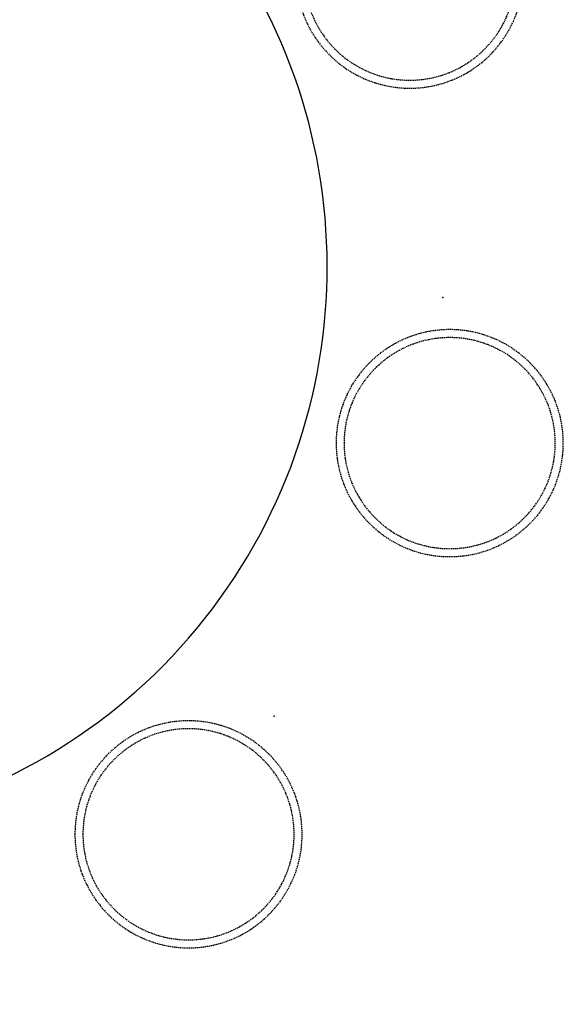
# Model space of a CAD drawing. Header units: millimetres. Extents: x -437 to 139813, y -473 to 90544.
# Tile 80 of 149: x 58537 to 59368, y 68462 to 69980. Entities that reach past the tile are written whole.
import ezdxf

# ---------------------------------------------------------------- set-up
doc = ezdxf.new("R2010")
doc.units = ezdxf.units.MM
doc.linetypes.add('DGN Style 1', pattern=[688.000884, 1.14476, -686.856124])
doc.linetypes.add('HHL_V050', pattern=[3, 2, -1])
doc.layers.add('059 Kader (tekening)', color=253, linetype='Continuous', lineweight=13)
for name, color, linetype in [('B4TM', 3, 'Continuous'), ('CH-00-chairs', 3, 'Continuous'), ('DR-90-points', 31, 'Continuous'), ('Xref', 253, 'Continuous')]:
    doc.layers.add(name, color=color, linetype=linetype)

# ---------------------------------------------------------------- blocks, each defined once
blk = doc.blocks.new('AE1')
at = {"layer": '059 Kader (tekening)', "color": 12, "linetype": 'Continuous', "lineweight": 13}
mesh = blk.add_polyface(dxfattribs=at)
corners = [(0, 0), (1399, 0), (1399, 841), (0, 841)]
mesh.append_faces([[corners[k] for k in face] for face in [(3, 1, 2)]], dxfattribs={"vtx0": -1, "color": 12})
mesh.append_faces([[corners[k] for k in face] for face in [(3, 0, 1)]], dxfattribs={"vtx2": -1, "color": 12})
at = {"layer": '059 Kader (tekening)', "color": 12, "linetype": 'Continuous', "lineweight": 35}
mesh = blk.add_polyface(dxfattribs=at)
corners = [(10, 10), (1389, 10), (1389, 831), (10, 831)]
mesh.append_faces([[corners[k] for k in face] for face in [(0, 2, 3)]], dxfattribs={"vtx0": -1, "color": 12})
mesh.append_faces([[corners[k] for k in face] for face in [(1, 2, 0)]], dxfattribs={"vtx1": -1, "color": 12})
blk = doc.blocks.new('Hocker')
at = {"layer": 'CH-00-chairs', "linetype": 'HHL_V050'}
for radius in [175, 162.7]:
    blk.add_circle((0, -225), radius, dxfattribs=at)
at = {"layer": 'DR-90-points'}
blk.add_point((0, 0), dxfattribs=at)
blk = doc.blocks.new('*U288')
at = {"layer": 'B4TM', "xscale": -1, "rotation": 90}
blk.add_blockref('Hocker', (-200, 0), dxfattribs=at)
blk = doc.blocks.new('*U289')
at = {"layer": 'B4TM', "color": 0, "linetype": 'ByBlock', "lineweight": -2, "transparency": 16777216}
for p, rotation in [((36829.9, 78525.6), 115.7142857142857), ((37181.3, 77896.8), 154.2857142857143), ((37848, 77624.4), 192.8571428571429)]:
    blk.add_blockref('*U288', p, dxfattribs=dict(at, rotation=rotation))

msp = doc.modelspace()

# ---------------------------------------------------------------- linework, layer by layer
at = {"layer": 'B4TM'}
msp.add_arc((58135.4, 69599.2), 875, 166.0474, 122.3694, dxfattribs=at)

# ---------------------------------------------------------------- block references
at = {"layer": 'B4TM', "rotation": 118.3442342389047}
msp.add_blockref('*U289', (145408.3, 73611.2), dxfattribs=at)
at = {"layer": 'Xref', "linetype": 'Continuous', "lineweight": 35, "xscale": 100, "yscale": 100, "zscale": 100}
msp.add_blockref('AE1', (-87, 6444.2), dxfattribs=at)

# ---------------------------------------------------------------- meshes
at = {"layer": 'Xref', "linetype": 'DGN Style 1', "lineweight": 13}
mesh = msp.add_polyface(dxfattribs=at)
corners = [(52913, 85844.2), (67613, 85844.2), (67613, 60044.2), (60263, 60044.2), (41813, 60044.2), (41813, 85844.2), (49313, 85844.2), (49313, 85834.2), (52913, 85834.2)]
mesh.append_faces([[corners[k] for k in face] for face in [(3, 1, 2), (1, 8, 0), (7, 5, 6)]], dxfattribs={"vtx0": -1})
mesh.append_faces([[corners[k] for k in face] for face in [(8, 3, 7), (4, 7, 3)]], dxfattribs={"vtx0": -1, "vtx1": -1})
mesh.append_faces([[corners[k] for k in face] for face in [(3, 8, 1)]], dxfattribs={"vtx0": -1, "vtx1": -1, "vtx2": -1})
mesh.append_faces([[corners[k] for k in face] for face in [(7, 4, 5)]], dxfattribs={"vtx0": -1, "vtx2": -1})

doc.saveas('drawing.dxf')
